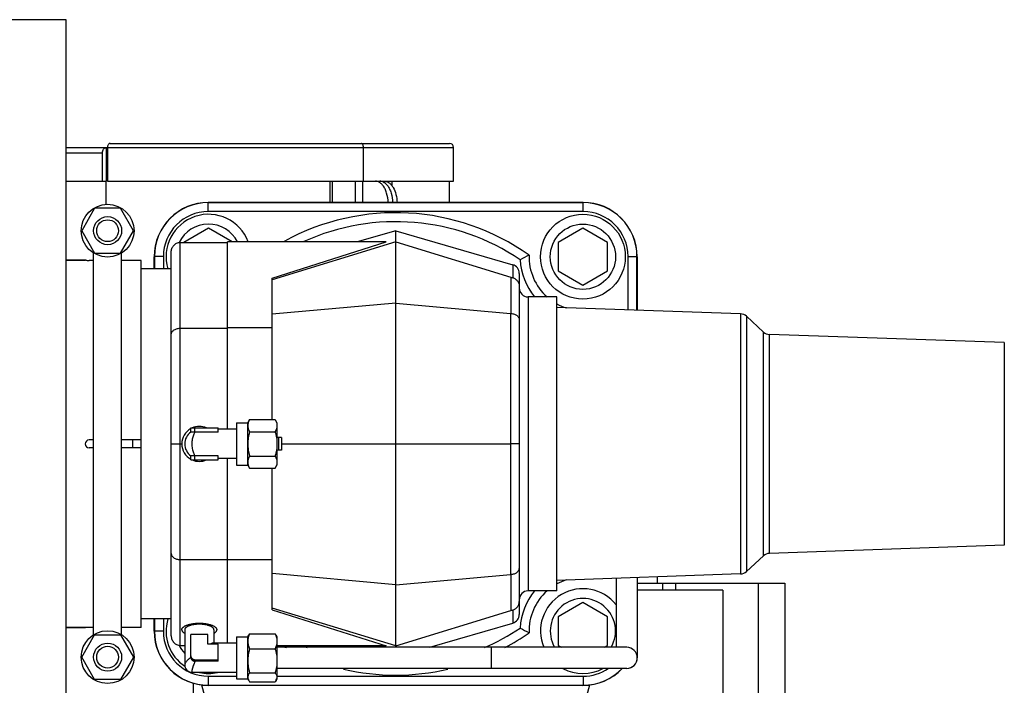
# Model space of a CAD drawing. Header units: inches. Extents: x 0 to 34, y 0 to 22.
# Tile 68 of 175: x 5.9 to 8.6, y 17.2 to 19.1. Entities that reach past the tile are written whole.
import ezdxf

# ---------------------------------------------------------------- set-up
doc = ezdxf.new("R2010")
doc.units = ezdxf.units.IN
doc.header["$LTSCALE"] = 1.87
doc.header["$MEASUREMENT"] = 0
doc.layers.get('0').update_dxf_attribs({"linetype": 'CONTINUOUS'})
for name, color, linetype in [('02___PRT_ALL_AXES', 7, 'CONTINUOUS'), ('3_ALL_AXES', 7, 'CONTINUOUS'), ('7_ALL_FEATURES', 7, 'CONTINUOUS')]:
    doc.layers.add(name, color=color, linetype=linetype)
doc.styles.get("Standard").update_dxf_attribs({"font": 'txt', "width": 0.8})
doc.dimstyles.new('DIMSTYLE_4', dxfattribs={"dimtxt": 0.14, "dimasz": 0.156, "dimexe": 0.125, "dimexo": 0.0625, "dimgap": 0.09, "dimtad": 0, "dimtih": 1, "dimtoh": 1, "dimdec": 0, "dimlfac": 4, "dimzin": 4, "dimdsep": 46, "dimtxsty": 'Standard', "dimblk": '_FILLED', "dimblk1": '_FILLED', "dimblk2": '_FILLED', "dimcen": 0.09, "dimadec": 0, "dimazin": 0, "dimtp": 0.5, "dimtm": 0.5, "dimtfac": 1, "dimtdec": 0, "dimtofl": 0, "dimtmove": 0, "dimatfit": 3, "dimldrblk": '_FILLED', "dimfxl": 0, "dimtolj": 1, "dimtzin": 4, "dimarcsym": 0})

# ---------------------------------------------------------------- blocks, each defined once
blk = doc.blocks.new('*D27')
at = {"color": 2, "linetype": 'Continuous'}
for p, q in [((5.298, 15.8266), (9.6883, 17.6451)), ((5.298, 15.1569), (9.6883, 13.3384))]:
    blk.add_line(p, q, dxfattribs=at)
for start, end in [(1.4581, 22.5), (337.5, 358.5419)]:
    blk.add_arc((4.4896, 15.4917), 5.502, start, end, dxfattribs=at)
for points in [[(9.6595, 17.4639), (9.5728, 17.5973), (9.6014, 17.4408)], [(9.6014, 13.5427), (9.5728, 13.3862), (9.6595, 13.5196)]]:
    blk.add_solid(points, dxfattribs=at)
at = {"color": 2, "linetype": 'Continuous', "insert": (9.9916, 15.5617), "char_height": 0.14, "width": 0.317333, "attachment_point": 2, "line_spacing_factor": 0.9}
blk.add_mtext('45\\Fgdt;{\\Fgdt;~}', dxfattribs=at)
blk = doc.blocks.new('_FILLED')
at = {"color": 0, "linetype": 'ByBlock'}
blk.add_solid([(0, 0), (-1, 0.2), (-1, -0.2)], dxfattribs=at)

msp = doc.modelspace()

# ---------------------------------------------------------------- linework, layer by layer
at = {"color": 7, "linetype": 'Continuous'}
msp.add_line((6.111619, 18.576909), (6.111619, 18.641109), dxfattribs=at)
at = {"layer": '02___PRT_ALL_AXES', "color": 7, "linetype": 'Continuous'}
for p, q in [((5.999701, 19.090939), (4.050201, 19.090939)), ((5.999701, 16.728439), (5.999701, 19.090939)), ((6.052826, 18.420939), (5.999701, 18.420939)), ((6.052826, 17.398439), (5.999701, 17.398439))]:
    msp.add_line(p, q, dxfattribs=at)
at = {"layer": '3_ALL_AXES', "color": 7, "linetype": 'Continuous'}
for p, q in [((6.39622, 18.582189), (7.43872, 18.582189)), ((6.24497, 18.397189), (6.24497, 18.430939)), ((7.58997, 18.430939), (7.58997, 18.281811)), ((6.29247, 18.397189), (6.209076, 18.397189)), ((7.366137, 18.319064), (7.28622, 18.319064)), ((7.366137, 17.500314), (7.366137, 18.319064)), ((7.877874, 18.271758), (7.366137, 18.289628)), ((7.94192, 18.22118), (7.893895, 18.265202)), ((7.893895, 18.265202), (7.893895, 17.554176)), ((7.94192, 17.598197), (7.94192, 18.22118)), ((8.612093, 18.191781), (7.95794, 18.214625)), ((7.95794, 17.604753), (7.95794, 18.214625)), ((6.474345, 17.968439), (6.505595, 17.968439)), ((6.474345, 17.968438), (6.474345, 17.85094)), ((6.505595, 17.968439), (6.510843, 17.977527)), ((6.505595, 17.850939), (6.505595, 17.968439)), ((6.510843, 17.977527), (6.581598, 17.977527)), ((6.581598, 17.977527), (6.586845, 17.968439)), ((6.586845, 17.968438), (6.586845, 17.850939)), ((6.474345, 17.950314), (6.42268, 17.950314)), ((6.510843, 17.943608), (6.581598, 17.943608)), ((6.209076, 17.898439), (6.209076, 17.920939)), ((6.31747, 17.909689), (6.321845, 17.909689)), ((6.591531, 17.927081), (6.586845, 17.927636)), ((6.599345, 17.927081), (6.591531, 17.927081)), ((6.591531, 17.927081), (6.591531, 17.892296)), ((6.599345, 17.927081), (6.599345, 17.892296)), ((6.510843, 17.875769), (6.581598, 17.875769)), ((6.591531, 17.892296), (6.586845, 17.891742)), ((6.599345, 17.892296), (6.591531, 17.892296)), ((6.474345, 17.869064), (6.42268, 17.869064)), ((6.474345, 17.850939), (6.505595, 17.850939)), ((6.505595, 17.850939), (6.510843, 17.84185)), ((6.581598, 17.84185), (6.586845, 17.850939)), ((6.510843, 17.84185), (6.581598, 17.84185)), ((8.612093, 17.627596), (7.95794, 17.604753)), ((7.94192, 17.598197), (7.893895, 17.554176)), ((7.877874, 17.54762), (7.366137, 17.52975)), ((7.366137, 17.500314), (7.28622, 17.500314)), ((6.29247, 17.422189), (6.209076, 17.422189)), ((6.24497, 17.388439), (6.24497, 17.422189)), ((6.321845, 17.392268), (6.321847, 17.392409)), ((6.32997, 17.392268), (6.32997, 17.294863)), ((6.41122, 17.392268), (6.41122, 17.35462)), ((6.419344, 17.392409), (6.419345, 17.392268)), ((6.474345, 17.35462), (6.408255, 17.35462)), ((6.474345, 17.372745), (6.505595, 17.372745)), ((6.474345, 17.372744), (6.474345, 17.255246)), ((6.505595, 17.372745), (6.508299, 17.377429)), ((6.505595, 17.255245), (6.505595, 17.372745)), ((6.50825, 17.377344), (6.510843, 17.381161)), ((6.510843, 17.381161), (6.581598, 17.381161)), ((6.58419, 17.377344), (6.581598, 17.381161)), ((6.584141, 17.377429), (6.586845, 17.372745)), ((6.586845, 17.372744), (6.586845, 17.255246)), ((6.510843, 17.339325), (6.581598, 17.339325)), ((6.474345, 17.27337), (6.351521, 17.27337)), ((6.510843, 17.272159), (6.581598, 17.272159)), ((6.474345, 17.255245), (6.505595, 17.255245)), ((6.505595, 17.255245), (6.508299, 17.250561)), ((6.50825, 17.250646), (6.510843, 17.246829)), ((6.510843, 17.246829), (6.581598, 17.246829)), ((6.58419, 17.250646), (6.581598, 17.246829)), ((6.584141, 17.250561), (6.586845, 17.255245))]:
    msp.add_line(p, q, dxfattribs=at)
for radius in [0.11811, 0.090834]:
    msp.add_circle((7.43872, 18.430939), radius, dxfattribs=at)
for centre, radius, start, end in [((6.39622, 18.430939), 0.15125, 90, 180), ((7.43872, 18.430939), 0.15125, 0, 90), ((6.39622, 18.430939), 0.11811, 20.497677, 196.627609), ((6.39622, 18.430939), 0.090834, 27.101058, 154.234167), ((6.91747, 17.909689), 0.61875, 55.948545, 114.401114), ((7.43872, 18.430939), 0.175, 182.814826, 219.773012), ((6.370595, 17.909689), 0.04875, 65.644091, 114.355909), ((6.370595, 17.909689), 0.04875, 118.881775, 241.118225), ((6.370595, 17.909689), 0.04875, 245.644091, 294.355909), ((7.43872, 17.388439), 0.175, 140.226983, 177.185174), ((7.43872, 17.388439), 0.11811, 38.396992, 202.424615), ((7.43872, 17.388439), 0.090834, 330.261017, 209.738983), ((6.39622, 17.388439), 0.11811, 163.372391, 236.055126), ((6.39622, 17.388439), 0.15125, 180, 270), ((6.91747, 17.909689), 0.61875, 293.51997, 304.051455), ((6.39622, 17.388439), 0.090834, 205.765833, 223.126318), ((6.91747, 17.909689), 0.61875, 245.598879, 246.479976), ((6.39622, 17.388439), 0.11811, 257.69781, 282.30219), ((7.43872, 17.388439), 0.11811, 241.823583, 298.176417), ((7.43872, 17.388439), 0.15125, 270, 316.41442)]:
    msp.add_arc(centre, radius, start, end, dxfattribs=at)
for points, knots in [([(6.510843, 17.977527), (6.51006, 17.976172), (6.508622, 17.973444), (6.506929, 17.969215), (6.505846, 17.964916), (6.505595, 17.962006), (6.505595, 17.960568)], [0, 0, 0, 0, 0.26164291, 0.51449701, 0.75959474, 1, 1, 1, 1]), ([(6.505595, 17.960568), (6.505595, 17.959129), (6.505846, 17.956219), (6.506929, 17.95192), (6.508622, 17.947691), (6.51006, 17.944964), (6.510843, 17.943608)], [0, 0, 0, 0, 0.24040529, 0.48550302, 0.7383571, 1, 1, 1, 1]), ([(6.581598, 17.977527), (6.582381, 17.976172), (6.583818, 17.973444), (6.585511, 17.969215), (6.586595, 17.964916), (6.586845, 17.962006), (6.586845, 17.960568)], [0, 0, 0, 0, 0.26164291, 0.51449701, 0.75959474, 1, 1, 1, 1]), ([(6.586845, 17.960568), (6.586845, 17.959129), (6.586595, 17.956219), (6.585511, 17.95192), (6.583818, 17.947691), (6.582381, 17.944964), (6.581598, 17.943608)], [0, 0, 0, 0, 0.24040529, 0.48550302, 0.7383571, 1, 1, 1, 1]), ([(6.510843, 17.943608), (6.510047, 17.940851), (6.508589, 17.935297), (6.506908, 17.926849), (6.50584, 17.918299), (6.505595, 17.912558), (6.505595, 17.909689)], [0, 0, 0, 0, 0.25001142, 0.50001458, 0.75000829, 1, 1, 1, 1]), ([(6.581598, 17.943608), (6.582394, 17.940851), (6.583852, 17.935297), (6.585533, 17.926849), (6.5866, 17.918299), (6.586845, 17.912558), (6.586845, 17.909689)], [0, 0, 0, 0, 0.25001142, 0.50001458, 0.75000829, 1, 1, 1, 1]), ([(6.505595, 17.909689), (6.505595, 17.906819), (6.50584, 17.901078), (6.506908, 17.892529), (6.508589, 17.88408), (6.510047, 17.878526), (6.510843, 17.875769)], [0, 0, 0, 0, 0.24999214, 0.49998596, 0.74998898, 1, 1, 1, 1]), ([(6.586845, 17.909689), (6.586845, 17.906819), (6.5866, 17.901078), (6.585533, 17.892529), (6.583852, 17.88408), (6.582394, 17.878526), (6.581598, 17.875769)], [0, 0, 0, 0, 0.24999214, 0.49998596, 0.74998898, 1, 1, 1, 1]), ([(6.510843, 17.875769), (6.51006, 17.874414), (6.508622, 17.871686), (6.506929, 17.867457), (6.505846, 17.863158), (6.505595, 17.860248), (6.505595, 17.85881)], [0, 0, 0, 0, 0.26164291, 0.51449701, 0.75959474, 1, 1, 1, 1]), ([(6.581598, 17.875769), (6.582381, 17.874414), (6.583818, 17.871686), (6.585511, 17.867457), (6.586595, 17.863158), (6.586845, 17.860248), (6.586845, 17.85881)], [0, 0, 0, 0, 0.26164291, 0.51449701, 0.75959474, 1, 1, 1, 1]), ([(6.505595, 17.85881), (6.505595, 17.857371), (6.505846, 17.854461), (6.506929, 17.850162), (6.508622, 17.845933), (6.51006, 17.843206), (6.510843, 17.84185)], [0, 0, 0, 0, 0.24040529, 0.48550302, 0.7383571, 1, 1, 1, 1]), ([(6.586845, 17.85881), (6.586845, 17.857371), (6.586595, 17.854461), (6.585511, 17.850162), (6.583818, 17.845933), (6.582381, 17.843206), (6.581598, 17.84185)], [0, 0, 0, 0, 0.24040529, 0.48550302, 0.7383571, 1, 1, 1, 1]), ([(6.335058, 17.404728), (6.336238, 17.405198), (6.338719, 17.406081), (6.342633, 17.407217), (6.346836, 17.408198), (6.352871, 17.409307), (6.360817, 17.410227), (6.370595, 17.410594), (6.380373, 17.410227), (6.38832, 17.409307), (6.394354, 17.408198), (6.398558, 17.407217), (6.402472, 17.406081), (6.404952, 17.405198), (6.406132, 17.404728)], [0, 0, 0, 0, 0.0526497, 0.10906198, 0.16883085, 0.23148642, 0.3633101, 0.5, 0.6366899, 0.76851358, 0.83116915, 0.89093802, 0.9473503, 1, 1, 1, 1]), ([(6.321845, 17.392268), (6.321845, 17.391824), (6.321935, 17.39092), (6.322334, 17.389584), (6.322992, 17.388268), (6.323902, 17.38698), (6.325058, 17.385724), (6.326453, 17.384505), (6.32808, 17.383328), (6.329268, 17.382603), (6.329896, 17.382247)], [0, 0, 0, 0, 0.09905795, 0.20130533, 0.30950848, 0.42595442, 0.55232182, 0.68973474, 0.83885778, 1, 1, 1, 1]), ([(6.321847, 17.392409), (6.321859, 17.392979), (6.322034, 17.394154), (6.322732, 17.395862), (6.323848, 17.397524), (6.325364, 17.399128), (6.327267, 17.400668), (6.32954, 17.402132), (6.332166, 17.40351), (6.33406, 17.404331), (6.335058, 17.404728)], [0, 0, 0, 0, 0.09011725, 0.18521214, 0.28903059, 0.40424129, 0.53245371, 0.67445271, 0.83040158, 1, 1, 1, 1]), ([(6.370595, 17.407437), (6.367952, 17.407437), (6.362749, 17.407248), (6.355201, 17.406408), (6.349253, 17.405246), (6.344879, 17.404042), (6.341928, 17.40305), (6.339249, 17.401955), (6.33687, 17.400768), (6.33481, 17.399499), (6.333089, 17.398159), (6.331722, 17.396757), (6.330723, 17.395301), (6.33011, 17.3938), (6.32997, 17.392767), (6.32997, 17.392268)], [0, 0, 0, 0, 0.17200776, 0.33834052, 0.49366943, 0.5657312, 0.63336527, 0.69616527, 0.753831, 0.80620145, 0.85330136, 0.8954025, 0.93311333, 0.96747627, 1, 1, 1, 1]), ([(6.41122, 17.392268), (6.41122, 17.392767), (6.41108, 17.3938), (6.410467, 17.395301), (6.409469, 17.396757), (6.408102, 17.398159), (6.40638, 17.399499), (6.404321, 17.400768), (6.401941, 17.401955), (6.399263, 17.40305), (6.396311, 17.404042), (6.391937, 17.405246), (6.385989, 17.406408), (6.378441, 17.407248), (6.373239, 17.407437), (6.370595, 17.407437)], [0, 0, 0, 0, 0.03252373, 0.06688667, 0.1045975, 0.14669864, 0.19379856, 0.246169, 0.30383473, 0.36663473, 0.4342688, 0.50633057, 0.66165948, 0.82799224, 1, 1, 1, 1]), ([(6.406132, 17.404728), (6.407131, 17.404331), (6.409025, 17.40351), (6.41165, 17.402132), (6.413923, 17.400668), (6.415826, 17.399128), (6.417343, 17.397524), (6.418458, 17.395862), (6.419156, 17.394154), (6.419332, 17.392979), (6.419344, 17.392409)], [0, 0, 0, 0, 0.16959842, 0.32554729, 0.46754629, 0.59575871, 0.71096941, 0.81478786, 0.90988275, 1, 1, 1, 1]), ([(6.411294, 17.382247), (6.411923, 17.382603), (6.41311, 17.383328), (6.414737, 17.384505), (6.416132, 17.385724), (6.417288, 17.38698), (6.418199, 17.388268), (6.418857, 17.389584), (6.419256, 17.39092), (6.419345, 17.391824), (6.419345, 17.392268)], [0, 0, 0, 0, 0.16114222, 0.31026527, 0.44767818, 0.57404558, 0.69049152, 0.79869467, 0.90094205, 1, 1, 1, 1]), ([(6.510843, 17.381161), (6.510055, 17.379478), (6.508608, 17.376087), (6.50692, 17.370872), (6.505843, 17.365583), (6.505595, 17.362015), (6.505595, 17.360243)], [0, 0, 0, 0, 0.2566013, 0.5081838, 0.75539782, 1, 1, 1, 1]), ([(6.505595, 17.360243), (6.505595, 17.358471), (6.505843, 17.354904), (6.50692, 17.349614), (6.508608, 17.344399), (6.510055, 17.341009), (6.510843, 17.339325)], [0, 0, 0, 0, 0.2446022, 0.49181622, 0.74339871, 1, 1, 1, 1]), ([(6.581598, 17.381161), (6.582386, 17.379478), (6.583832, 17.376087), (6.585521, 17.370872), (6.586597, 17.365583), (6.586845, 17.362015), (6.586845, 17.360243)], [0, 0, 0, 0, 0.2566013, 0.5081838, 0.75539782, 1, 1, 1, 1]), ([(6.586845, 17.360243), (6.586845, 17.358471), (6.586597, 17.354904), (6.585521, 17.349614), (6.583832, 17.344399), (6.582386, 17.341009), (6.581598, 17.339325)], [0, 0, 0, 0, 0.2446022, 0.49181622, 0.74339871, 1, 1, 1, 1]), ([(6.510843, 17.339325), (6.510047, 17.336596), (6.508589, 17.331098), (6.506908, 17.322733), (6.50584, 17.314268), (6.505595, 17.308583), (6.505595, 17.305742)], [0, 0, 0, 0, 0.25009755, 0.50012076, 0.75007811, 1, 1, 1, 1]), ([(6.581598, 17.339325), (6.582394, 17.336596), (6.583852, 17.331098), (6.585533, 17.322733), (6.5866, 17.314268), (6.586845, 17.308583), (6.586845, 17.305742)], [0, 0, 0, 0, 0.25009755, 0.50012076, 0.75007811, 1, 1, 1, 1]), ([(6.505595, 17.305742), (6.505595, 17.302902), (6.50584, 17.297217), (6.506908, 17.288752), (6.508589, 17.280387), (6.510047, 17.274889), (6.510843, 17.272159)], [0, 0, 0, 0, 0.24992191, 0.49987927, 0.74990246, 1, 1, 1, 1]), ([(6.586845, 17.305742), (6.586845, 17.302902), (6.5866, 17.297217), (6.585533, 17.288752), (6.583852, 17.280387), (6.582394, 17.274889), (6.581598, 17.272159)], [0, 0, 0, 0, 0.24992191, 0.49987927, 0.74990246, 1, 1, 1, 1]), ([(6.510843, 17.272159), (6.510069, 17.271159), (6.50865, 17.269153), (6.50695, 17.265999), (6.506026, 17.263282), (6.505657, 17.261111), (6.505595, 17.260031), (6.505595, 17.259494)], [0, 0, 0, 0, 0.27179172, 0.52730797, 0.76805497, 0.88465029, 1, 1, 1, 1]), ([(6.581598, 17.272159), (6.582371, 17.271159), (6.583791, 17.269153), (6.585491, 17.265999), (6.586414, 17.263282), (6.586784, 17.261111), (6.586845, 17.260031), (6.586845, 17.259494)], [0, 0, 0, 0, 0.27179172, 0.52730797, 0.76805497, 0.88465029, 1, 1, 1, 1]), ([(6.505595, 17.259494), (6.505595, 17.258749), (6.505715, 17.257241), (6.506244, 17.255003), (6.507096, 17.252786), (6.507839, 17.251357), (6.50825, 17.250646)], [0, 0, 0, 0, 0.23935972, 0.4835395, 0.73632744, 1, 1, 1, 1]), ([(6.586845, 17.259494), (6.586845, 17.258749), (6.586725, 17.257241), (6.586196, 17.255003), (6.585345, 17.252786), (6.584601, 17.251357), (6.58419, 17.250646)], [0, 0, 0, 0, 0.23935972, 0.4835395, 0.73632744, 1, 1, 1, 1])]:
    msp.add_open_spline(points, degree=3, knots=knots, dxfattribs=at)
at = {"layer": '7_ALL_FEATURES', "color": 7, "linetype": 'Continuous'}
for p, q in [((5.999701, 18.734859), (7.078838, 18.734859)), ((6.111619, 18.734859), (6.111619, 18.641109)), ((6.11477, 18.734859), (6.11477, 18.641109)), ((6.122746, 18.746609), (7.067087, 18.746609)), ((6.827624, 18.641109), (6.827624, 18.734859)), ((7.078838, 18.641109), (7.078838, 18.734859)), ((5.999701, 18.719859), (6.10114, 18.719859)), ((6.10114, 18.641109), (6.10114, 18.719859)), ((5.999701, 18.641109), (6.111619, 18.641109)), ((6.11477, 18.641109), (7.078834, 18.641109)), ((6.73545, 18.581564), (6.73545, 18.641109)), ((6.741607, 18.581564), (6.741607, 18.641109)), ((6.804861, 18.641109), (6.804861, 18.581564)), ((6.825061, 18.641109), (6.825061, 18.581564)), ((6.907427, 18.628092), (6.907427, 18.641109)), ((7.067088, 18.581564), (7.067088, 18.641109)), ((6.079242, 18.565939), (6.043157, 18.503439)), ((6.15141, 18.565939), (6.079242, 18.565939)), ((6.187495, 18.503439), (6.15141, 18.565939)), ((6.395595, 18.556564), (6.395595, 18.581564)), ((7.439345, 18.581564), (6.395595, 18.581564)), ((7.439345, 18.556564), (7.439345, 18.581564)), ((7.439345, 18.556564), (6.395595, 18.556564)), ((6.39622, 18.510495), (6.327538, 18.470841)), ((6.462568, 18.472189), (6.39622, 18.510495)), ((7.43872, 18.510495), (7.369823, 18.470717)), ((7.507618, 18.470717), (7.43872, 18.510495)), ((6.043157, 18.503439), (6.079242, 18.440939)), ((6.15141, 18.440939), (6.187495, 18.503439)), ((6.91747, 18.503439), (6.810048, 18.472189)), ((6.91747, 18.503439), (7.2432, 18.408681)), ((6.91747, 17.343523), (6.91747, 18.503439)), ((6.31747, 18.470841), (6.44872, 18.470841)), ((6.31747, 17.348536), (6.31747, 18.470841)), ((6.891254, 18.472189), (6.44872, 18.472189)), ((6.44872, 17.950314), (6.44872, 18.472189)), ((6.57372, 18.371352), (6.891254, 18.472189)), ((6.91747, 18.472189), (6.57372, 18.366936)), ((6.91747, 18.472189), (7.238484, 18.373897)), ((7.369823, 18.470717), (7.369823, 18.391161)), ((7.507618, 18.391161), (7.507618, 18.470717)), ((6.076264, 17.377598), (6.076264, 18.441779)), ((6.079242, 18.440939), (6.15141, 18.440939)), ((6.154389, 17.377598), (6.154389, 18.441779)), ((6.270595, 18.431564), (6.245595, 18.431564)), ((6.245595, 18.431564), (6.245595, 18.397189)), ((6.270595, 18.431564), (6.270595, 18.397189)), ((6.29247, 17.375485), (6.29247, 18.443892)), ((7.564345, 18.431564), (7.589345, 18.431564)), ((7.564345, 18.282706), (7.564345, 18.431564)), ((7.589345, 18.281833), (7.589345, 18.431564)), ((5.999701, 18.420939), (6.052826, 18.420939)), ((6.053669, 18.420921), (6.052826, 18.420939)), ((6.054224, 18.42091), (6.053669, 18.420921)), ((6.076264, 18.420815), (6.064076, 18.420815)), ((6.209076, 18.420815), (6.154389, 18.420815)), ((6.209076, 17.920939), (6.209076, 18.420815)), ((7.2432, 18.408681), (7.2432, 18.372494)), ((6.57372, 17.977527), (6.57372, 18.371352)), ((7.238484, 18.373897), (7.238484, 18.272902)), ((7.26122, 18.384661), (7.26122, 17.434716)), ((7.369823, 18.391161), (7.43872, 18.351383)), ((7.43872, 18.351383), (7.507618, 18.391161)), ((7.28622, 18.319064), (7.28622, 17.500314)), ((6.91747, 18.301939), (6.57372, 18.27082)), ((6.91747, 18.301939), (7.236915, 18.27302)), ((7.236915, 18.27302), (7.237361, 17.909689)), ((7.877874, 18.271758), (7.877874, 17.54762)), ((6.31747, 18.231813), (6.44872, 18.231813)), ((6.57372, 18.232684), (6.44872, 18.232684)), ((8.612093, 18.191781), (8.612093, 17.627596)), ((6.347095, 17.954064), (6.42268, 17.954064)), ((6.347095, 17.942826), (6.347095, 17.954064)), ((6.358517, 17.942826), (6.358517, 17.954064)), ((6.42268, 17.942827), (6.358664, 17.942827)), ((6.42268, 17.942827), (6.42268, 17.954064)), ((6.474345, 17.950314), (6.42268, 17.950314)), ((6.076264, 17.920939), (6.064076, 17.920939)), ((6.209076, 17.920939), (6.154389, 17.920939)), ((6.185326, 17.898439), (6.185326, 17.920939)), ((6.29247, 17.909689), (6.31747, 17.909689)), ((6.599345, 17.909689), (7.237361, 17.909689)), ((7.237361, 17.909689), (7.236915, 17.546357)), ((7.26122, 17.909689), (7.237361, 17.909689)), ((6.076264, 17.898439), (6.064076, 17.898439)), ((6.209076, 17.898439), (6.154389, 17.898439)), ((6.209076, 17.398562), (6.209076, 17.898439)), ((6.347095, 17.865314), (6.347095, 17.876551)), ((6.358517, 17.865314), (6.358517, 17.876551)), ((6.42268, 17.87655), (6.358664, 17.876551)), ((6.42268, 17.865314), (6.42268, 17.87655)), ((6.347095, 17.865314), (6.42268, 17.865314)), ((6.474345, 17.869064), (6.42268, 17.869064)), ((6.44872, 17.35462), (6.44872, 17.869064)), ((6.57372, 17.448026), (6.57372, 17.84185)), ((6.31747, 17.587564), (6.44872, 17.587564)), ((6.57372, 17.586694), (6.44872, 17.586694)), ((6.91747, 17.517439), (6.57372, 17.548557)), ((6.91747, 17.517439), (7.236915, 17.546357)), ((7.238484, 17.546476), (7.238484, 17.44548)), ((7.531068, 17.535509), (7.531068, 17.343523)), ((7.590123, 17.537571), (7.590123, 17.313995)), ((7.590123, 17.522297), (8.000582, 17.522297)), ((7.64622, 17.522297), (7.64622, 17.53953)), ((7.660552, 17.522297), (7.660552, 17.502612)), ((7.696523, 17.522297), (7.696523, 17.502612)), ((7.92673, 17.522297), (7.92673, 17.089226)), ((8.000582, 17.522297), (8.000582, 17.089226)), ((7.828076, 17.502612), (7.590123, 17.502612)), ((7.828076, 17.502612), (7.828076, 17.089226)), ((7.43872, 17.467995), (7.369823, 17.428217)), ((7.507618, 17.428217), (7.43872, 17.467995)), ((6.91747, 17.347189), (6.57372, 17.452442)), ((6.57372, 17.448026), (6.891254, 17.347189)), ((6.91747, 17.347189), (7.238484, 17.44548)), ((7.2432, 17.446883), (7.2432, 17.410696)), ((6.245595, 17.422189), (6.245595, 17.387814)), ((6.270595, 17.422189), (6.270595, 17.387814)), ((7.01229, 17.343523), (7.2432, 17.410696)), ((7.369823, 17.428217), (7.369823, 17.348661)), ((7.507618, 17.348661), (7.507618, 17.428217)), ((5.999701, 17.398439), (6.052826, 17.398439)), ((6.052826, 17.398439), (6.053667, 17.398457)), ((6.053667, 17.398457), (6.054078, 17.398465)), ((6.076264, 17.398562), (6.064076, 17.398562)), ((6.209076, 17.398562), (6.154389, 17.398562)), ((6.270595, 17.387814), (6.245595, 17.387814)), ((6.043157, 17.315939), (6.079242, 17.378439)), ((6.079242, 17.378439), (6.15141, 17.378439)), ((6.15141, 17.378439), (6.187495, 17.315939)), ((6.394095, 17.378882), (6.347095, 17.378882)), ((6.347095, 17.315164), (6.347095, 17.378882)), ((6.394095, 17.352365), (6.394095, 17.378882)), ((6.31747, 17.348536), (6.32997, 17.348536)), ((6.327538, 17.348536), (6.32997, 17.347132)), ((6.42268, 17.352365), (6.394095, 17.352365)), ((6.42268, 17.304568), (6.42268, 17.352365)), ((6.891254, 17.347189), (6.586845, 17.347189)), ((7.560595, 17.343523), (6.586845, 17.343523)), ((6.822651, 17.343523), (6.810048, 17.347189)), ((7.183845, 17.284468), (7.183845, 17.343523)), ((7.369823, 17.348661), (7.378722, 17.343523)), ((7.498719, 17.343523), (7.507618, 17.348661)), ((6.079242, 17.253439), (6.043157, 17.315939)), ((6.187495, 17.315939), (6.15141, 17.253439)), ((6.358517, 17.308764), (6.42268, 17.308764)), ((6.358517, 17.304568), (6.358517, 17.308764)), ((6.42268, 17.304568), (6.358664, 17.304568)), ((6.32997, 17.29487), (6.32997, 17.294862)), ((6.35146, 17.27337), (6.351466, 17.27337)), ((7.560595, 17.284468), (6.586845, 17.284468)), ((6.15141, 17.253439), (6.079242, 17.253439)), ((6.395595, 17.262814), (6.474345, 17.262814)), ((6.395595, 17.262814), (6.395595, 17.237814)), ((6.586845, 17.262814), (7.439345, 17.262814)), ((7.439345, 17.262814), (7.439345, 17.237814)), ((6.353804, 17.243714), (6.353804, 17.089226)), ((6.395595, 17.237814), (7.439345, 17.237814))]:
    msp.add_line(p, q, dxfattribs=at)
for points in [[(6.329971, 17.29487), (6.330288, 17.291094), (6.331479, 17.286822), (6.333491, 17.282938), (6.336229, 17.27958), (6.339589, 17.276857), (6.343451, 17.274867), (6.347681, 17.27369), (6.351466, 17.27337)], [(6.376988, 17.239027), (6.395309, 17.171022), (6.410939, 17.098041), (6.417474, 17.034688)], [(7.417467, 17.034688), (7.424002, 17.098041), (7.439632, 17.171022), (7.457942, 17.238987)]]:
    msp.add_lwpolyline(points, dxfattribs=at)
for centre, radius in [((6.115326, 18.503439), 0.073471), ((6.115326, 18.503439), 0.039062), ((6.115326, 18.503439), 0.030312), ((6.115326, 17.315939), 0.073471), ((6.115326, 17.315939), 0.039062), ((6.115326, 17.315939), 0.030312)]:
    msp.add_circle(centre, radius, dxfattribs=at)
for centre, radius, start, end in [((6.13164, 18.734854), 0.01687, 175.086211, 179.983951), ((7.067088, 18.734859), 0.01175, 0, 90), ((6.395595, 18.431564), 0.15, 90, 180), ((7.439345, 18.431564), 0.15, 0, 90), ((6.395595, 18.431564), 0.125, 90, 180), ((6.91747, 17.909689), 0.64375, 54.773558, 118.841614), ((7.439345, 18.431564), 0.125, 0, 90), ((7.542677, 17.927758), 0.567728, 116.563888, 119.405267), ((7.43872, 18.430939), 0.15, 178.236647, 228.385211), ((6.063944, 18.924562), 0.503746, 268.894445, 269.106706), ((6.064084, 18.932668), 0.511853, 269.105135, 269.515258), ((6.064104, 18.93866), 0.517846, 269.518622, 269.996876), ((7.28622, 18.344064), 0.025, 180.000063, 270), ((7.43872, 18.430939), 0.15, 241.048441, 251.882535), ((7.241677, 18.32559), 0.052785, 264.824761, 266.532095), ((7.877002, 18.246773), 0.025, 47.490452, 88), ((7.958812, 18.23961), 0.025, 227.490452, 268), ((6.370595, 17.909689), 0.040625, 125.34234, 234.657661), ((6.358668, 17.920958), 0.021869, 90.009699, 90.394617), ((6.064076, 17.909689), 0.01125, 90, 270), ((6.358668, 17.898419), 0.021869, 269.605586, 269.99049), ((7.958812, 17.579768), 0.025, 92, 132.509548), ((7.241677, 17.493788), 0.052785, 93.467905, 95.175239), ((7.877002, 17.572605), 0.025, 272, 312.509548), ((7.43872, 17.388439), 0.15, 108.117394, 118.951565), ((7.28622, 17.475314), 0.025, 90, 179.999937), ((7.43872, 17.388439), 0.15, 131.614817, 181.763353), ((6.063944, 16.894805), 0.503756, 90.893175, 91.122142), ((6.064134, 16.882579), 0.515983, 90.486494, 90.893125), ((6.064112, 16.878811), 0.519751, 90.004002, 90.480613), ((6.395595, 17.387814), 0.15, 180, 270), ((6.395595, 17.387814), 0.125, 180, 270), ((6.91747, 17.909689), 0.64375, 298.212727, 305.226442), ((7.542677, 17.891619), 0.567728, 240.594733, 243.436112), ((6.91747, 17.909689), 0.64375, 241.152145, 241.78751), ((7.560595, 17.313993), 0.029528, 270, 90), ((6.358668, 17.246001), 0.058567, 90.003621, 90.147348), ((7.56046, 17.314015), 0.029664, 345.038372, 355.369135), ((7.560684, 17.313998), 0.029438, 355.366845, 359.993644), ((6.91747, 17.909689), 0.64375, 256.928755, 283.071109), ((7.439345, 17.387814), 0.125, 270, 304.128394), ((7.439345, 17.387814), 0.15, 270, 316.374522), ((7.560597, 17.313989), 0.029522, 269.997609, 306.861271), ((7.560573, 17.314026), 0.029565, 306.855242, 314.94766)]:
    msp.add_arc(centre, radius, start, end, dxfattribs=at)
for centre, major_axis, ratio, start_param, end_param in [((7.23622, 18.384661), (0, 0.025014), 0.99942982, -1.57079633, -0.28294285), ((7.23622, 18.376798), (0.024992, -0.007908), 0.07998545, -1.45483362, -1.26255066), ((7.23622, 17.442579), (0.024992, 0.007908), 0.07998545, 1.26255066, 1.45483362), ((7.23622, 17.434716), (0, 0.025014), 0.99942982, -2.8586498, -1.57079633)]:
    msp.add_ellipse(centre, major_axis=major_axis, ratio=ratio, start_param=start_param, end_param=end_param, dxfattribs=at)
for points, knots in [([(6.10114, 18.719859), (6.10114, 18.721788), (6.101645, 18.72553), (6.10382, 18.730445), (6.107243, 18.733932), (6.11023, 18.734859), (6.111619, 18.734859)], [0, 0, 0, 0, 0.28888065, 0.55724913, 0.7921185, 1, 1, 1, 1]), ([(6.122746, 18.746609), (6.121773, 18.746609), (6.119684, 18.745996), (6.117199, 18.743657), (6.115481, 18.740284), (6.114949, 18.737672), (6.114832, 18.736299)], [0, 0, 0, 0, 0.20690828, 0.44004173, 0.70710812, 1, 1, 1, 1]), ([(6.827624, 18.734859), (6.827624, 18.736365), (6.827316, 18.739243), (6.825983, 18.74303), (6.823909, 18.745787), (6.821908, 18.746609), (6.821014, 18.746609)], [0, 0, 0, 0, 0.30935887, 0.5885492, 0.81649509, 1, 1, 1, 1]), ([(6.872215, 18.63805), (6.870529, 18.639023), (6.86701, 18.640557), (6.863199, 18.641109), (6.861351, 18.641109)], [0, 0, 0, 0, 0.51282712, 1, 1, 1, 1]), ([(6.882016, 18.629173), (6.881289, 18.630112), (6.87845, 18.633499), (6.875017, 18.636433), (6.872215, 18.63805)], [0, 0, 0, 0, 0.26853827, 1, 1, 1, 1]), ([(6.894418, 18.629173), (6.892999, 18.631006), (6.890014, 18.634312), (6.884882, 18.638172), (6.879414, 18.640556), (6.875601, 18.641109), (6.873752, 18.641109)], [0, 0, 0, 0, 0.28187406, 0.53851667, 0.77517783, 1, 1, 1, 1]), ([(6.896469, 18.581583), (6.896225, 18.590596), (6.894319, 18.603789), (6.888305, 18.619528), (6.884271, 18.626259), (6.882016, 18.629173)], [0, 0, 0, 0, 0.53670475, 0.78073005, 1, 1, 1, 1]), ([(6.884617, 18.63805), (6.885511, 18.637534), (6.889212, 18.635094), (6.892342, 18.631854), (6.894418, 18.629173)], [0, 0, 0, 0, 0.23348404, 1, 1, 1, 1]), ([(6.886154, 18.641109), (6.888401, 18.641109), (6.893092, 18.640276), (6.899644, 18.636742), (6.9056, 18.631132), (6.912862, 18.620738), (6.91917, 18.603967), (6.921063, 18.589317), (6.921272, 18.581583)], [0, 0, 0, 0, 0.08986232, 0.1863511, 0.29372876, 0.41407237, 0.69063912, 1, 1, 1, 1]), ([(6.894418, 18.629173), (6.896672, 18.626259), (6.900707, 18.619528), (6.90672, 18.603789), (6.908626, 18.590596), (6.90887, 18.581583)], [0, 0, 0, 0, 0.21926995, 0.46329525, 1, 1, 1, 1]), ([(6.29247, 18.443892), (6.29247, 18.447273), (6.293663, 18.454093), (6.29809, 18.461545), (6.303102, 18.466163), (6.307503, 18.468809), (6.312364, 18.47046), (6.315773, 18.470841), (6.31747, 18.470841)], [0, 0, 0, 0, 0.24944293, 0.49879221, 0.62403562, 0.74931465, 0.87478843, 1, 1, 1, 1]), ([(7.2432, 18.372494), (7.245784, 18.371748), (7.250729, 18.369411), (7.256598, 18.363771), (7.260359, 18.356616), (7.26122, 18.351297), (7.26122, 18.348664)], [0, 0, 0, 0, 0.25284496, 0.50366329, 0.75245324, 1, 1, 1, 1]), ([(7.238484, 18.272902), (7.241685, 18.272708), (7.247633, 18.27159), (7.254142, 18.268278), (7.257866, 18.264828), (7.259791, 18.262125), (7.260957, 18.259264), (7.26122, 18.257282), (7.26122, 18.256317)], [0, 0, 0, 0, 0.31360629, 0.58384796, 0.70079896, 0.80710175, 0.90567604, 1, 1, 1, 1]), ([(6.29247, 18.2144), (6.29247, 18.215459), (6.29276, 18.217632), (6.294044, 18.220766), (6.29617, 18.223716), (6.300287, 18.227443), (6.30586, 18.230117), (6.312212, 18.231549), (6.315699, 18.231813), (6.31747, 18.231813)], [0, 0, 0, 0, 0.09480566, 0.1938078, 0.30045916, 0.41773947, 0.68835427, 0.84133373, 1, 1, 1, 1]), ([(6.347095, 17.942826), (6.347095, 17.942825), (6.347102, 17.942825), (6.34711, 17.942825), (6.347129, 17.942826), (6.347152, 17.942828), (6.347183, 17.942831), (6.347238, 17.942836), (6.347324, 17.942844), (6.347446, 17.942855), (6.347595, 17.942867), (6.347771, 17.94288), (6.347973, 17.942893), (6.348199, 17.942905), (6.348551, 17.942922), (6.34905, 17.942938), (6.349715, 17.942951), (6.350466, 17.942955), (6.351294, 17.94295), (6.352191, 17.942937), (6.35315, 17.942916), (6.354522, 17.942883), (6.356317, 17.942837), (6.357775, 17.942821), (6.358517, 17.942826)], [0, 0, 0, 0, 0.00032124, 0.00122426, 0.00273002, 0.00483947, 0.00755133, 0.01086381, 0.01928194, 0.0300669, 0.04318521, 0.05860399, 0.07628866, 0.09619235, 0.11826429, 0.16870876, 0.2271475, 0.29302392, 0.36571675, 0.44452666, 0.52869901, 0.61739956, 0.80497289, 1, 1, 1, 1]), ([(6.354142, 17.934185), (6.35346, 17.93241), (6.352253, 17.928639), (6.350956, 17.922662), (6.350151, 17.91628), (6.349879, 17.909687), (6.350152, 17.903094), (6.350956, 17.896712), (6.352254, 17.890735), (6.353461, 17.886965), (6.354143, 17.88519)], [0, 0, 0, 0, 0.11420137, 0.23726659, 0.36688622, 0.50000631, 0.63312552, 0.76274236, 0.88580343, 1, 1, 1, 1]), ([(6.358664, 17.942827), (6.357768, 17.941575), (6.356081, 17.938774), (6.354757, 17.935789), (6.354142, 17.934185)], [0, 0, 0, 0, 0.47266907, 1, 1, 1, 1]), ([(6.358517, 17.876551), (6.357775, 17.876556), (6.356317, 17.87654), (6.354522, 17.876495), (6.35315, 17.876461), (6.352191, 17.876441), (6.351294, 17.876428), (6.350466, 17.876423), (6.349715, 17.876427), (6.34905, 17.876439), (6.348551, 17.876456), (6.348199, 17.876472), (6.347973, 17.876485), (6.347771, 17.876498), (6.347595, 17.87651), (6.347446, 17.876523), (6.347324, 17.876533), (6.347238, 17.876541), (6.347183, 17.876547), (6.347152, 17.876549), (6.347129, 17.876551), (6.34711, 17.876552), (6.347102, 17.876552), (6.347095, 17.876552), (6.347095, 17.876551)], [0, 0, 0, 0, 0.19502712, 0.38260044, 0.47130099, 0.55547335, 0.63428326, 0.70697609, 0.77285251, 0.83129125, 0.88173571, 0.90380766, 0.92371134, 0.94139602, 0.95681479, 0.9699331, 0.98071806, 0.98913619, 0.99244867, 0.99516053, 0.99726997, 0.99877573, 0.99967876, 1, 1, 1, 1]), ([(6.354143, 17.88519), (6.354758, 17.883586), (6.356082, 17.880602), (6.357768, 17.877802), (6.358664, 17.876551)], [0, 0, 0, 0, 0.5273255, 1, 1, 1, 1]), ([(6.29247, 17.604977), (6.29247, 17.603919), (6.29276, 17.601745), (6.294044, 17.598611), (6.29617, 17.595662), (6.300287, 17.591934), (6.30586, 17.58926), (6.312212, 17.587828), (6.315699, 17.587564), (6.31747, 17.587564)], [0, 0, 0, 0, 0.09480566, 0.1938078, 0.30045916, 0.41773947, 0.68835427, 0.84133373, 1, 1, 1, 1]), ([(7.238484, 17.546476), (7.241685, 17.54667), (7.247633, 17.547788), (7.254142, 17.551099), (7.257866, 17.55455), (7.259791, 17.557253), (7.260957, 17.560113), (7.26122, 17.562095), (7.26122, 17.56306)], [0, 0, 0, 0, 0.31360629, 0.58384796, 0.70079896, 0.80710175, 0.90567604, 1, 1, 1, 1]), ([(7.2432, 17.446883), (7.245784, 17.447629), (7.250729, 17.449966), (7.256598, 17.455607), (7.260359, 17.462761), (7.26122, 17.46808), (7.26122, 17.470714)], [0, 0, 0, 0, 0.25284496, 0.50366329, 0.75245324, 1, 1, 1, 1]), ([(6.29247, 17.375485), (6.29247, 17.372104), (6.293663, 17.365285), (6.29809, 17.357833), (6.303102, 17.353214), (6.307503, 17.350568), (6.312364, 17.348918), (6.315773, 17.348536), (6.31747, 17.348536)], [0, 0, 0, 0, 0.24944293, 0.49879221, 0.62403562, 0.74931465, 0.87478843, 1, 1, 1, 1]), ([(6.408286, 17.35462), (6.407807, 17.35462), (6.40676, 17.354493), (6.405119, 17.354048), (6.403298, 17.353358), (6.402046, 17.35278), (6.401394, 17.352458)], [0, 0, 0, 0, 0.19794134, 0.43180603, 0.70013319, 1, 1, 1, 1]), ([(6.347025, 17.315249), (6.345802, 17.314348), (6.343452, 17.312542), (6.340161, 17.30976), (6.337237, 17.307002), (6.334734, 17.304308), (6.332705, 17.30172), (6.331397, 17.299609), (6.330654, 17.298006), (6.330161, 17.296607), (6.329971, 17.295545), (6.32997, 17.29487)], [0, 0, 0, 0, 0.16748529, 0.32643615, 0.47467375, 0.61024022, 0.73129678, 0.83651863, 0.88307598, 0.92567567, 1, 1, 1, 1]), ([(6.347095, 17.31936), (6.347095, 17.318667), (6.347244, 17.317273), (6.347901, 17.315268), (6.348968, 17.313423), (6.3504, 17.311808), (6.352143, 17.310486), (6.354129, 17.309503), (6.35628, 17.3089), (6.357772, 17.308764), (6.358517, 17.308764)], [0, 0, 0, 0, 0.12032426, 0.24146436, 0.36385504, 0.4879867, 0.61394755, 0.74154317, 0.87048261, 1, 1, 1, 1]), ([(6.347095, 17.315164), (6.347095, 17.314473), (6.347242, 17.313087), (6.347901, 17.311097), (6.34897, 17.309267), (6.350403, 17.30766), (6.352144, 17.306332), (6.354127, 17.305333), (6.356277, 17.304709), (6.357771, 17.304566), (6.358517, 17.304568)], [0, 0, 0, 0, 0.12013989, 0.240361, 0.36211969, 0.48616893, 0.61256793, 0.74082624, 0.87020229, 1, 1, 1, 1]), ([(6.358664, 17.304568), (6.357796, 17.302529), (6.356162, 17.298548), (6.354308, 17.293608), (6.353018, 17.289846), (6.352185, 17.287231), (6.351472, 17.284781), (6.350888, 17.282521), (6.350441, 17.280473), (6.350134, 17.278657), (6.349973, 17.277091), (6.349959, 17.275948), (6.350034, 17.275175), (6.350125, 17.274699), (6.350253, 17.274293), (6.35042, 17.273958), (6.350625, 17.273694), (6.350871, 17.273504), (6.351154, 17.273392), (6.351357, 17.27337), (6.35146, 17.27337)], [0, 0, 0, 0, 0.1994039, 0.38698601, 0.47460028, 0.55713289, 0.63384882, 0.70404854, 0.7670848, 0.82241417, 0.86963286, 0.90856712, 0.92497863, 0.93944095, 0.95208378, 0.96312522, 0.97290653, 0.98190784, 0.99073083, 1, 1, 1, 1])]:
    msp.add_open_spline(points, degree=3, knots=knots, dxfattribs=at)
msp.add_open_spline([(6.347095, 17.315301), (6.347072, 17.315284), (6.347049, 17.315267), (6.347025, 17.315249)], degree=3, dxfattribs=at)

# ---------------------------------------------------------------- dimensions: what is measured, and where the dimension line sits
at = {"color": 2, "linetype": 'Continuous'}
dim = msp.add_angular_dim_2l(base=(9.99159, 15.491734), line1=((9.68826, 13.338374), (5.297983, 15.156886)), line2=((5.297983, 15.826582), (9.68826, 17.645094)), dimstyle='DIMSTYLE_4', dxfattribs=at)
dim.commit()
dim.dimension.update_dxf_attribs({"geometry": '*D27', "text_midpoint": (9.99159, 15.491734), "dimtype": 162})

doc.saveas('drawing.dxf')
